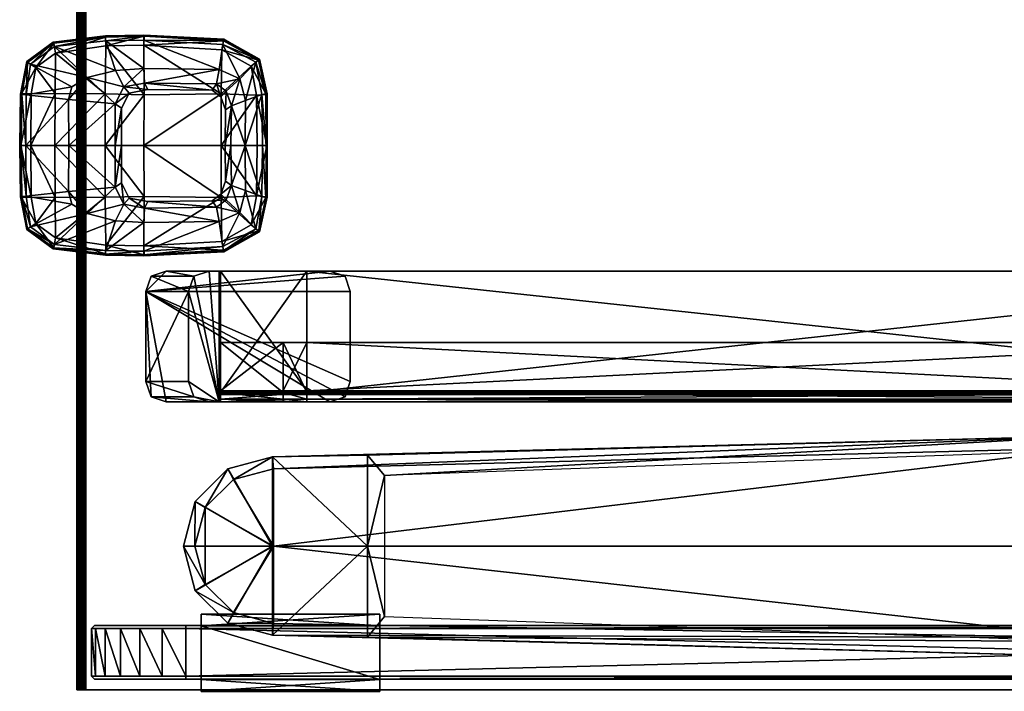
# Model space of a CAD drawing. Header units: inches. Extents: x 491 to 729, y -143 to 65.
# Tile 239 of 256: x 606 to 619, y -38 to -29. Entities that reach past the tile are written whole.
import ezdxf

# ---------------------------------------------------------------- set-up
doc = ezdxf.new("R2010")
doc.units = ezdxf.units.IN
doc.header["$MEASUREMENT"] = 0
doc.layers.add('A-FURN', color=7, linetype='Continuous')
doc.layers.add('CET Default', color=7, linetype='Continuous')
for name, color, linetype, true_color in [('CET color Black', 7, 'Continuous', 0x000000), ('CET color Burlywood2', 7, 'Continuous', 0xedc597), ('CET color Grey23', 7, 'Continuous', 0x393c39), ('CET color Grey51', 7, 'Continuous', 0x768282), ('CET color Grey6', 7, 'Continuous', 0x101010), ('CET color Grey71', 7, 'Continuous', 0xb5b6ba), ('CET color tan', 7, 'Continuous', 0xd4b38d)]:
    doc.layers.add(name, color=color, linetype=linetype, true_color=true_color)

# ---------------------------------------------------------------- blocks, each defined once
blk = doc.blocks.new('*C19')
at = {"layer": 'CET color Grey51', "linetype": 'Continuous'}
mesh = blk.add_polyface(dxfattribs=at)
corners = [(34.146, 12.38, 1.526), (34.146, 12.38, 0.051), (34.146, -13.116, 0.051), (34.146, -13.116, 1.526), (34.146, 12.38, 26.514), (34.146, -13.116, 26.514), (34.814, 13.575, 26.928), (34.186, 13.632, 26.516), (34.186, 13.575, 26.928), (34.814, 13.632, 26.516), (34.814, 13.448, 27.312), (34.186, 13.448, 27.311), (34.814, 13.248, 27.619), (34.186, 13.248, 27.618), (34.186, 12.695, 27.982), (34.814, 12.695, 27.984), (34.186, 12.99, 27.853), (34.814, 12.99, 27.854), (34.814, 12.382, 28.04), (34.186, 12.382, 28.037), (34.146, 13.414, 27.286), (34.146, 13.537, 26.913), (34.146, 13.592, 26.514), (34.854, 12.684, 27.937), (34.854, 12.38, 26.514), (34.854, 12.97, 27.812), (34.854, 12.38, 27.991), (34.854, 13.592, 1.526), (34.814, 13.632, 1.524), (34.854, 13.592, 26.514), (34.146, 13.592, 1.526), (34.146, 12.97, 27.811), (34.146, 13.22, 27.583), (34.854, 13.537, 26.914), (34.854, 13.414, 27.286), (34.854, 13.22, 27.584), (34.146, 12.38, 27.989), (34.146, 12.684, 27.935), (34.186, 13.632, 1.524), (34.854, -13.116, 26.514), (34.854, -13.116, 1.526), (34.854, 12.38, 1.526), (34.814, 13.575, 1.112), (34.186, 13.575, 1.112), (34.814, 13.448, 0.728), (34.186, 13.448, 0.729), (34.814, 13.248, 0.421), (34.186, 13.248, 0.422), (34.814, 12.695, 0.056), (34.186, 12.99, 0.187), (34.814, 12.99, 0.186), (34.186, 12.695, 0.058), (34.814, 12.382, 0), (34.186, 12.382, 0.002), (34.814, -13.118, 0), (34.854, 12.38, 0.049), (34.854, -13.116, 0.049), (34.146, 13.537, 1.127), (34.146, 13.414, 0.754), (34.854, 12.684, 0.103), (34.854, 12.97, 0.228), (34.146, 13.22, 0.457), (34.146, 12.97, 0.229), (34.854, 13.414, 0.753), (34.854, 13.537, 1.126), (34.854, 13.22, 0.456), (34.146, 12.684, 0.105), (34.186, -13.118, 28.037), (34.814, -13.118, 28.04), (34.146, -13.116, 27.989), (34.814, -14.311, 26.928), (34.186, -14.368, 26.516), (34.814, -14.368, 26.516), (34.186, -14.311, 26.928), (34.814, -14.184, 27.312), (34.186, -14.183, 27.311), (34.814, -13.984, 27.619), (34.186, -13.984, 27.618), (34.814, -13.726, 27.854), (34.814, -13.431, 27.984), (34.186, -13.726, 27.853), (34.186, -13.431, 27.982), (34.854, -13.116, 27.991), (34.146, -14.273, 26.913), (34.146, -14.328, 26.514), (34.146, -14.15, 27.286), (34.854, -13.42, 27.937), (34.854, -13.706, 27.812), (34.854, -14.328, 1.526), (34.814, -14.368, 1.524), (34.854, -14.328, 26.514), (34.146, -14.328, 1.526), (34.146, -13.956, 27.583), (34.146, -13.706, 27.811), (34.854, -14.15, 27.286), (34.854, -14.273, 26.913), (34.854, -13.956, 27.584), (34.146, -13.42, 27.935), (34.186, -14.368, 1.524), (34.814, -14.311, 1.112), (34.186, -14.311, 1.112), (34.814, -14.184, 0.728), (34.186, -14.183, 0.729), (34.814, -13.984, 0.421), (34.186, -13.984, 0.422), (34.186, -13.726, 0.187), (34.186, -13.431, 0.058), (34.814, -13.431, 0.056), (34.814, -13.726, 0.186), (34.186, -13.118, 0.002), (34.146, -14.15, 0.754), (34.146, -14.273, 1.127), (34.854, -13.706, 0.228), (34.854, -13.42, 0.103), (34.146, -13.706, 0.229), (34.146, -13.956, 0.457), (34.854, -14.273, 1.126), (34.854, -14.15, 0.753), (34.854, -13.956, 0.456), (34.146, -13.42, 0.105)]
mesh.append_faces([[corners[k] for k in face] for face in [(6, 7, 8, 6), (9, 7, 6, 9), (10, 8, 11, 10), (6, 8, 10, 6), (12, 11, 13, 12), (10, 11, 12, 10), (14, 15, 16, 14), (15, 17, 16, 15), (18, 14, 19, 18), (18, 15, 14, 18), (16, 17, 13, 16), (17, 12, 13, 17), (32, 20, 4, 32), (34, 24, 33, 34), (38, 22, 7, 38), (38, 30, 22, 38), (42, 38, 28, 42), (42, 43, 38, 42), (44, 43, 42, 44), (44, 45, 43, 44), (44, 46, 45, 44), (46, 47, 45, 46), (48, 49, 50, 48), (51, 49, 48, 51), (52, 51, 48, 52), (53, 51, 52, 53), (50, 47, 46, 50), (49, 47, 50, 49), (67, 18, 19, 67), (67, 68, 18, 67), (70, 71, 72, 70), (70, 73, 71, 70), (74, 73, 70, 74), (74, 75, 73, 74), (74, 76, 75, 74), (76, 77, 75, 76), (78, 79, 80, 78), (80, 79, 81, 80), (79, 68, 81, 79), (81, 68, 67, 81), (76, 78, 77, 76), (77, 78, 80, 77), (85, 5, 83, 85), (88, 72, 89, 88), (88, 90, 72, 88), (94, 95, 39, 94), (98, 84, 91, 98), (98, 71, 84, 98), (99, 98, 100, 99), (89, 98, 99, 89), (101, 100, 102, 101), (99, 100, 101, 99), (103, 102, 104, 103), (101, 102, 103, 101), (105, 106, 107, 105), (108, 105, 107, 108), (106, 109, 54, 106), (107, 106, 54, 107), (104, 105, 108, 104), (103, 104, 108, 103), (67, 36, 69, 67), (19, 36, 67, 19)]])
mesh.append_faces([[corners[k] for k in face] for face in [(24, 40, 41, 24), (24, 41, 29, 24), (41, 40, 55, 41)]], dxfattribs={"vtx0": -1, "vtx1": -1, "vtx2": -1, "vtx3": -1})
mesh.append_faces([[corners[k] for k in face] for face in [(0, 2, 3, 0), (23, 24, 25, 23), (26, 24, 23, 26), (25, 24, 35, 25), (27, 41, 64, 27), (29, 41, 27, 29), (84, 5, 91, 84), (69, 5, 97, 69), (82, 39, 24, 82)]], dxfattribs={"vtx0": -1, "vtx1": -1, "vtx3": -1})
mesh.append_faces([[corners[k] for k in face] for face in [(0, 1, 2, 0), (24, 39, 40, 24), (0, 30, 57, 0), (0, 57, 58, 0), (41, 55, 59, 41), (41, 59, 60, 41), (0, 58, 61, 0), (0, 61, 62, 0), (41, 63, 64, 41), (41, 60, 65, 41), (41, 65, 63, 41), (0, 62, 66, 0), (0, 66, 1, 0), (40, 56, 55, 40), (3, 110, 111, 3), (3, 111, 91, 3), (40, 112, 113, 40), (40, 113, 56, 40), (3, 114, 115, 3), (3, 115, 110, 3), (40, 88, 116, 40), (40, 116, 117, 40), (40, 117, 118, 40), (40, 118, 112, 40), (3, 2, 119, 3), (3, 119, 114, 3)]], dxfattribs={"vtx0": -1, "vtx2": -1, "vtx3": -1})
mesh.append_faces([[corners[k] for k in face] for face in [(4, 3, 5, 4), (29, 28, 9, 29), (35, 24, 34, 35), (54, 55, 56, 54), (28, 7, 9, 28), (36, 4, 5, 36), (92, 5, 85, 92), (97, 5, 93, 97), (89, 71, 98, 89), (54, 53, 52, 54), (1, 109, 2, 1)]], dxfattribs={"vtx0": -1, "vtx3": -1})
mesh.append_faces([[corners[k] for k in face] for face in [(20, 21, 4, 20), (27, 28, 29, 27), (4, 30, 0, 4), (33, 24, 29, 33), (36, 5, 69, 36), (68, 82, 18, 68), (83, 5, 84, 83), (93, 5, 92, 93), (95, 90, 39, 95), (90, 88, 40, 90), (109, 53, 54, 109)]], dxfattribs={"vtx1": -1})
mesh.append_faces([[corners[k] for k in face] for face in [(21, 22, 4, 21), (36, 37, 4, 36), (37, 31, 4, 37), (82, 86, 39, 82), (86, 87, 39, 86), (5, 3, 91, 5), (87, 96, 39, 87)]], dxfattribs={"vtx1": -1, "vtx2": -1})
mesh.append_faces([[corners[k] for k in face] for face in [(4, 0, 3, 4), (22, 30, 4, 22), (31, 32, 4, 31), (54, 52, 55, 54), (28, 38, 7, 28), (82, 26, 18, 82), (96, 94, 39, 96), (89, 72, 71, 89), (90, 40, 39, 90), (26, 82, 24, 26), (1, 53, 109, 1)]], dxfattribs={"vtx2": -1})
at = {"layer": 'CET color Grey71', "linetype": 'Continuous'}
mesh = blk.add_polyface(dxfattribs=at)
corners = [(35.016, -12.913, 4.87), (35.016, -10.551, 4.87), (34.858, -12.913, 4.87), (34.858, -10.551, 4.87), (34.858, -12.913, 0.959), (34.858, -10.551, 0.959), (34.15, -12.913, 0.959), (34.15, -10.551, 0.959), (34.15, 9.783, 0.959), (33.992, 9.783, 0.959), (34.15, 9.783, 0), (33.992, 9.783, 0), (34.15, 9.783, 4.87), (33.992, 9.783, 4.87), (35.016, 9.783, 0.959), (34.858, 9.783, 0), (35.016, 9.783, 0), (34.858, 9.783, 0.959), (34.858, 9.783, 4.87), (35.016, 9.783, 4.87), (34.15, 12.145, 0), (33.992, 12.145, 0.959), (34.15, 12.145, 0.959), (33.992, 12.145, 0), (34.15, 12.145, 4.87), (33.992, 12.145, 4.87), (35.016, 12.145, 0), (34.858, 12.145, 0), (35.016, 12.145, 0.959), (34.858, 12.145, 0.959), (34.858, 12.145, 4.87), (35.016, 12.145, 4.87), (33.992, -12.913, 0.959), (34.15, -12.913, 0), (33.992, -12.913, 0), (34.15, -12.913, 4.87), (33.992, -12.913, 4.87), (35.016, -12.913, 0.959), (34.858, -12.913, 0), (35.016, -12.913, 0), (34.15, -10.551, 0), (33.992, -10.551, 0.959), (33.992, -10.551, 0), (34.15, -10.551, 4.87), (33.992, -10.551, 4.87), (35.016, -10.551, 0), (34.858, -10.551, 0), (35.016, -10.551, 0.959)]
mesh.append_faces([[corners[k] for k in face] for face in [(8, 9, 10, 8), (14, 17, 15, 14), (20, 21, 22, 20), (28, 27, 29, 28), (6, 32, 33, 6), (37, 4, 38, 37), (40, 41, 7, 40), (47, 46, 5, 47)]], dxfattribs={"vtx0": -1, "vtx1": -1, "vtx2": -1, "vtx3": -1})
mesh.append_faces([[corners[k] for k in face] for face in [(12, 9, 8, 12), (15, 8, 10, 15), (22, 21, 24, 22), (28, 14, 26, 28), (35, 32, 6, 35), (38, 6, 33, 38), (7, 41, 43, 7), (47, 37, 45, 47)]], dxfattribs={"vtx0": -1, "vtx1": -1, "vtx3": -1})
mesh.append_faces([[corners[k] for k in face] for face in [(14, 18, 17, 14), (28, 29, 30, 28), (27, 22, 29, 27), (21, 11, 9, 21), (37, 2, 4, 37), (47, 5, 3, 47), (46, 7, 5, 46), (41, 34, 32, 41)]], dxfattribs={"vtx0": -1, "vtx2": -1, "vtx3": -1})
mesh.append_faces([[corners[k] for k in face] for face in [(2, 1, 3, 2), (6, 5, 7, 6), (10, 9, 11, 10), (14, 15, 16, 14), (24, 21, 25, 24), (28, 30, 31, 28), (10, 23, 20, 10), (13, 24, 25, 13), (25, 9, 13, 25), (16, 27, 26, 16), (30, 17, 18, 30), (18, 31, 30, 18), (8, 29, 22, 8), (33, 32, 34, 33), (37, 38, 39, 37), (43, 41, 44, 43), (47, 3, 1, 47), (33, 42, 40, 33), (36, 43, 44, 36), (44, 32, 36, 44), (39, 46, 45, 39), (3, 4, 2, 3)]], dxfattribs={"vtx0": -1, "vtx3": -1})
mesh.append_faces([[corners[k] for k in face] for face in [(0, 1, 2, 0), (4, 5, 6, 4), (19, 18, 14, 19), (26, 27, 28, 26), (11, 23, 10, 11), (12, 24, 13, 12), (24, 12, 22, 24), (15, 27, 16, 15), (31, 19, 28, 31), (19, 31, 18, 19), (17, 29, 8, 17), (0, 2, 37, 0), (45, 46, 47, 45), (34, 42, 33, 34), (35, 43, 36, 35), (43, 35, 7, 43), (38, 46, 39, 38), (1, 0, 47, 1)]], dxfattribs={"vtx1": -1})
mesh.append_faces([[corners[k] for k in face] for face in [(17, 8, 15, 17), (27, 20, 22, 27), (25, 21, 9, 25), (19, 14, 28, 19), (4, 6, 38, 4), (46, 40, 7, 46), (44, 41, 32, 44), (0, 37, 47, 0)]], dxfattribs={"vtx1": -1, "vtx2": -1})
mesh.append_faces([[corners[k] for k in face] for face in [(12, 13, 9, 12), (20, 23, 21, 20), (21, 23, 11, 21), (12, 8, 22, 12), (14, 16, 26, 14), (30, 29, 17, 30), (35, 36, 32, 35), (40, 42, 41, 40), (41, 42, 34, 41), (35, 6, 7, 35), (37, 39, 45, 37), (3, 5, 4, 3)]], dxfattribs={"vtx2": -1})
blk = doc.blocks.new('*C23')
at = {"layer": 'CET Default', "linetype": 'Continuous', "rotation": 269.9999999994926}
blk.add_blockref('*C19', (621.743, -2.648, 40.17), dxfattribs=at)
blk = doc.blocks.new('*C37')
at = {"layer": 'CET color Black', "linetype": 'Continuous'}
mesh = blk.add_polyface(dxfattribs=at)
corners = [(26.457, -12.566, 38.991), (26.398, -13.612, 38.994), (26.788, -12.617, 39.055), (26.979, -12.653, 39.073), (26.968, -13.604, 39.084), (26.775, -13.611, 39.066), (26.692, -12.129, 38.983), (26.91, -12.342, 39.038), (27.199, -12.268, 39.033), (27.077, -12.523, 39.066), (26.389, -12.554, 38.895), (26.334, -13.613, 38.894), (26.403, -12.557, 38.958), (26.346, -13.613, 38.959), (26.652, -12.082, 38.899), (26.659, -12.093, 38.955), (27.112, -11.98, 38.893), (27.109, -11.997, 38.956), (26.408, -12.557, 38.715), (26.349, -13.61, 38.71), (26.665, -12.097, 38.725), (27.118, -11.996, 38.725), (26.526, -12.579, 38.613), (26.468, -13.613, 38.605), (26.745, -12.192, 38.625), (27.122, -13.61, 38.545), (27.109, -12.588, 38.554), (27.128, -12.122, 38.623), (26.968, -13.604, 39.124), (26.979, -12.653, 39.114), (27.077, -12.523, 39.107), (27.064, -12.709, 39.114), (27.12, -12.052, 38.988)]
mesh.append_faces([[corners[k] for k in face] for face in [(0, 1, 2, 0), (3, 2, 4, 3), (2, 5, 4, 2), (6, 0, 7, 6), (0, 2, 7, 0), (6, 7, 8, 6), (9, 7, 3, 9), (7, 2, 3, 7), (10, 11, 12, 10), (11, 13, 12, 11), (14, 10, 15, 14), (10, 12, 15, 10), (16, 14, 17, 16), (14, 15, 17, 14), (18, 19, 10, 18), (19, 11, 10, 19), (20, 18, 14, 20), (18, 10, 14, 18), (21, 20, 16, 21), (20, 14, 16, 20), (22, 23, 18, 22), (23, 19, 18, 23), (24, 22, 20, 24), (22, 18, 20, 22), (24, 20, 21, 24), (25, 23, 26, 25), (23, 22, 26, 23), (22, 24, 26, 22), (24, 27, 26, 24), (29, 28, 31, 29), (13, 1, 12, 13), (1, 0, 12, 1), (12, 0, 15, 12), (0, 6, 15, 0), (15, 6, 17, 15), (6, 32, 17, 6)]])
mesh.append_faces([[corners[k] for k in face] for face in [(3, 29, 9, 3)]], dxfattribs={"vtx1": -1})
mesh.append_faces([[corners[k] for k in face] for face in [(28, 29, 3, 28), (29, 30, 9, 29)]], dxfattribs={"vtx2": -1})
mesh = blk.add_polyface(dxfattribs=at)
corners = [(27.12, -12.052, 38.988), (26.692, -12.129, 38.983), (27.199, -12.268, 39.033), (27.077, -12.523, 39.066), (27.268, -12.454, 39.059), (26.91, -12.342, 39.038), (27.795, -12.043, 38.988), (27.795, -12.273, 39.034), (27.795, -12.461, 39.062), (27.795, -11.983, 38.881), (27.112, -11.98, 38.893), (27.795, -11.993, 38.95), (27.109, -11.997, 38.956), (27.795, -11.985, 38.73), (27.118, -11.996, 38.725), (27.128, -12.122, 38.623), (26.745, -12.192, 38.625), (27.795, -12.115, 38.622), (27.795, -12.591, 38.556), (27.795, -13.614, 38.54), (27.109, -12.588, 38.554), (27.122, -13.61, 38.545), (27.077, -12.523, 39.107), (27.268, -12.454, 39.1), (27.795, -12.461, 39.103), (27.795, -12.537, 39.104), (28.267, -12.531, 39.102), (26.979, -12.653, 39.114), (27.152, -12.592, 39.108), (27.064, -12.709, 39.114), (27.323, -12.531, 39.102), (27.054, -13.561, 39.124), (27.064, -12.709, 39.233), (27.054, -13.561, 39.233), (27.152, -12.592, 39.233), (27.323, -12.531, 39.233), (27.795, -12.537, 39.233)]
mesh.append_faces([[corners[k] for k in face] for face in [(0, 1, 2, 0), (3, 4, 5, 3), (4, 2, 5, 4), (6, 0, 7, 6), (0, 2, 7, 0), (8, 7, 4, 8), (7, 2, 4, 7), (9, 10, 11, 9), (10, 12, 11, 10), (13, 14, 9, 13), (14, 10, 9, 14), (15, 16, 14, 15), (17, 15, 13, 17), (15, 14, 13, 15), (18, 19, 20, 18), (19, 21, 20, 19), (20, 15, 18, 20), (15, 17, 18, 15), (24, 25, 26, 24), (22, 27, 28, 22), (27, 29, 28, 27), (23, 22, 30, 23), (22, 28, 30, 22), (24, 23, 25, 24), (23, 30, 25, 23), (12, 0, 11, 12), (0, 6, 11, 0)]])
mesh.append_faces([[corners[k] for k in face] for face in [(3, 22, 4, 3), (4, 23, 8, 4), (29, 31, 32, 29), (28, 29, 34, 28), (30, 28, 35, 30), (25, 30, 36, 25)]], dxfattribs={"vtx1": -1})
mesh.append_faces([[corners[k] for k in face] for face in [(22, 23, 4, 22), (23, 24, 8, 23), (31, 33, 32, 31), (29, 32, 34, 29), (28, 34, 35, 28), (30, 35, 36, 30)]], dxfattribs={"vtx2": -1})
mesh = blk.add_polyface(dxfattribs=at)
corners = [(28.898, -12.129, 38.983), (28.68, -12.342, 39.038), (29.133, -12.566, 38.991), (28.802, -12.617, 39.055), (28.47, -12.052, 38.988), (28.391, -12.268, 39.033), (28.513, -12.523, 39.066), (28.322, -12.454, 39.059), (27.795, -12.043, 38.988), (27.795, -12.273, 39.034), (27.795, -12.461, 39.062), (28.938, -12.082, 38.899), (28.931, -12.093, 38.955), (29.201, -12.554, 38.895), (29.187, -12.557, 38.958), (28.478, -11.98, 38.893), (28.481, -11.997, 38.956), (27.795, -11.983, 38.881), (27.795, -11.993, 38.95), (28.925, -12.097, 38.725), (29.182, -12.557, 38.715), (28.472, -11.996, 38.725), (27.795, -11.985, 38.73), (28.845, -12.192, 38.625), (29.064, -12.579, 38.613), (28.462, -12.122, 38.623), (27.795, -12.115, 38.622), (27.795, -12.591, 38.556), (28.481, -12.588, 38.554), (28.322, -12.454, 39.1), (28.513, -12.523, 39.107), (27.795, -12.461, 39.103)]
mesh.append_faces([[corners[k] for k in face] for face in [(0, 1, 2, 0), (1, 3, 2, 1), (4, 5, 0, 4), (5, 1, 0, 5), (6, 1, 7, 6), (1, 5, 7, 1), (8, 9, 4, 8), (9, 5, 4, 9), (10, 7, 9, 10), (7, 5, 9, 7), (11, 12, 13, 11), (12, 14, 13, 12), (15, 16, 11, 15), (16, 12, 11, 16), (17, 18, 15, 17), (18, 16, 15, 18), (19, 11, 20, 19), (11, 13, 20, 11), (21, 15, 19, 21), (15, 11, 19, 15), (22, 17, 21, 22), (17, 15, 21, 17), (23, 19, 24, 23), (19, 20, 24, 19), (25, 21, 23, 25), (21, 19, 23, 21), (26, 22, 25, 26), (22, 21, 25, 22), (27, 26, 25, 27), (28, 25, 23, 28), (12, 0, 14, 12), (0, 2, 14, 0), (16, 4, 12, 16), (4, 0, 12, 4), (18, 8, 16, 18), (8, 4, 16, 8)]])
mesh.append_faces([[corners[k] for k in face] for face in [(7, 10, 29, 7)]], dxfattribs={"vtx1": -1})
mesh.append_faces([[corners[k] for k in face] for face in [(7, 29, 30, 7), (10, 31, 29, 10)]], dxfattribs={"vtx2": -1})
mesh = blk.add_polyface(dxfattribs=at)
corners = [(29.133, -12.566, 38.991), (28.802, -12.617, 39.055), (29.192, -13.612, 38.994), (28.815, -13.611, 39.066), (28.611, -12.653, 39.073), (28.622, -13.604, 39.084), (28.513, -12.523, 39.066), (28.68, -12.342, 39.038), (29.201, -12.554, 38.895), (29.187, -12.557, 38.958), (29.256, -13.613, 38.894), (29.244, -13.613, 38.959), (29.182, -12.557, 38.715), (29.241, -13.61, 38.71), (29.064, -12.579, 38.613), (29.122, -13.613, 38.605), (27.795, -12.591, 38.556), (28.481, -12.588, 38.554), (27.795, -13.614, 38.54), (28.468, -13.61, 38.545), (28.462, -12.122, 38.623), (28.845, -12.192, 38.625), (28.611, -12.653, 39.114), (28.622, -13.604, 39.124), (28.513, -12.523, 39.107), (28.322, -12.454, 39.059), (28.536, -13.561, 39.124), (28.526, -12.709, 39.114), (28.438, -12.592, 39.108), (28.322, -12.454, 39.1), (28.267, -12.531, 39.102), (27.795, -12.461, 39.103), (28.536, -13.561, 39.233), (28.526, -12.709, 39.233), (28.438, -12.592, 39.233), (28.267, -12.531, 39.233), (27.795, -12.537, 39.104), (27.795, -12.537, 39.233)]
mesh.append_faces([[corners[k] for k in face] for face in [(0, 1, 2, 0), (1, 3, 2, 1), (4, 5, 1, 4), (5, 3, 1, 5), (6, 4, 7, 6), (4, 1, 7, 4), (8, 9, 10, 8), (9, 11, 10, 9), (12, 8, 13, 12), (8, 10, 13, 8), (14, 12, 15, 14), (12, 13, 15, 12), (16, 17, 18, 16), (17, 19, 18, 17), (17, 16, 20, 17), (19, 17, 15, 19), (17, 14, 15, 17), (14, 17, 21, 14), (23, 22, 26, 23), (22, 27, 26, 22), (22, 24, 27, 22), (24, 28, 27, 24), (24, 29, 28, 24), (29, 30, 28, 29), (29, 31, 30, 29), (9, 0, 11, 9), (0, 2, 11, 0)]])
mesh.append_faces([[corners[k] for k in face] for face in [(4, 6, 22, 4), (6, 25, 24, 6), (26, 27, 32, 26), (27, 28, 33, 27), (28, 30, 34, 28), (30, 36, 35, 30)]], dxfattribs={"vtx1": -1})
mesh.append_faces([[corners[k] for k in face] for face in [(4, 22, 23, 4), (6, 24, 22, 6), (27, 33, 32, 27), (28, 34, 33, 28), (30, 35, 34, 30), (36, 37, 35, 36)]], dxfattribs={"vtx2": -1})
mesh = blk.add_polyface(dxfattribs=at)
corners = [(27.795, -13.992, 39.099), (27.242, -13.993, 39.095), (27.795, -14.607, 39.076), (26.398, -13.612, 38.994), (26.407, -14.114, 38.993), (26.775, -13.611, 39.066), (26.8, -13.987, 39.069), (26.968, -13.604, 39.084), (27.02, -13.878, 39.085), (26.893, -14.361, 39.076), (26.788, -12.617, 39.055), (26.334, -13.613, 38.894), (26.343, -14.119, 38.892), (26.346, -13.613, 38.959), (26.356, -14.122, 38.958), (26.349, -13.61, 38.71), (26.36, -14.119, 38.708), (26.468, -13.613, 38.605), (26.476, -14.114, 38.606), (27.795, -13.614, 38.54), (27.795, -14.126, 38.542), (27.122, -13.61, 38.545), (27.111, -14.122, 38.546), (27.795, -13.992, 39.139), (27.242, -13.993, 39.136), (27.02, -13.878, 39.126), (26.968, -13.604, 39.124), (26.979, -12.653, 39.073), (27.3, -13.91, 39.134), (27.795, -13.909, 39.137), (27.054, -13.561, 39.124), (27.1, -13.806, 39.125), (27.064, -12.709, 39.114), (27.3, -13.91, 39.233), (27.054, -13.561, 39.233), (27.1, -13.806, 39.233)]
mesh.append_faces([[corners[k] for k in face] for face in [(0, 1, 2, 0), (3, 4, 5, 3), (4, 6, 5, 4), (7, 5, 8, 7), (5, 6, 8, 5), (1, 8, 9, 1), (8, 6, 9, 8), (3, 5, 10, 3), (11, 12, 13, 11), (12, 14, 13, 12), (15, 16, 11, 15), (16, 12, 11, 16), (17, 18, 15, 17), (18, 16, 15, 18), (19, 20, 21, 19), (20, 22, 21, 20), (22, 18, 21, 22), (18, 17, 21, 18), (24, 23, 28, 24), (23, 29, 28, 23), (26, 25, 30, 26), (25, 31, 30, 25), (25, 24, 31, 25), (24, 28, 31, 24), (26, 30, 32, 26), (14, 4, 13, 14), (4, 3, 13, 4)]])
mesh.append_faces([[corners[k] for k in face] for face in [(0, 23, 1, 0), (8, 25, 7, 8), (1, 24, 8, 1), (7, 26, 27, 7), (28, 29, 33, 28), (30, 31, 34, 30), (31, 28, 35, 31)]], dxfattribs={"vtx1": -1})
mesh.append_faces([[corners[k] for k in face] for face in [(23, 24, 1, 23), (25, 26, 7, 25), (24, 25, 8, 24), (31, 35, 34, 31), (28, 33, 35, 28)]], dxfattribs={"vtx2": -1})
mesh = blk.add_polyface(dxfattribs=at)
corners = [(27.795, -13.992, 39.099), (27.795, -14.607, 39.076), (28.348, -13.993, 39.095), (29.192, -13.612, 38.994), (28.815, -13.611, 39.066), (29.183, -14.114, 38.993), (28.79, -13.987, 39.069), (28.622, -13.604, 39.084), (28.57, -13.878, 39.085), (28.697, -14.361, 39.076), (29.256, -13.613, 38.894), (29.244, -13.613, 38.959), (29.247, -14.119, 38.892), (29.234, -14.122, 38.958), (29.241, -13.61, 38.71), (29.23, -14.119, 38.708), (29.122, -13.613, 38.605), (29.114, -14.114, 38.606), (27.795, -13.614, 38.54), (28.468, -13.61, 38.545), (27.795, -14.126, 38.542), (28.479, -14.122, 38.546), (27.795, -13.992, 39.139), (28.348, -13.993, 39.136), (28.57, -13.878, 39.126), (28.622, -13.604, 39.124), (28.611, -12.653, 39.073), (27.795, -13.909, 39.137), (28.29, -13.91, 39.134), (28.49, -13.806, 39.125), (28.536, -13.561, 39.124), (27.795, -13.909, 39.233), (28.29, -13.91, 39.233), (28.49, -13.806, 39.233), (28.536, -13.561, 39.233), (27.3, -13.91, 39.233)]
mesh.append_faces([[corners[k] for k in face] for face in [(0, 1, 2, 0), (3, 4, 5, 3), (4, 6, 5, 4), (7, 8, 4, 7), (8, 6, 4, 8), (2, 9, 8, 2), (9, 6, 8, 9), (10, 11, 12, 10), (11, 13, 12, 11), (14, 10, 15, 14), (10, 12, 15, 10), (16, 14, 17, 16), (14, 15, 17, 14), (18, 19, 20, 18), (19, 21, 20, 19), (21, 19, 17, 21), (19, 16, 17, 19), (22, 23, 27, 22), (23, 28, 27, 23), (24, 25, 29, 24), (25, 30, 29, 25), (23, 24, 28, 23), (24, 29, 28, 24), (11, 3, 13, 11), (3, 5, 13, 3)]])
mesh.append_faces([[corners[k] for k in face] for face in [(0, 2, 22, 0), (8, 7, 24, 8), (2, 8, 23, 2), (7, 26, 25, 7), (27, 28, 31, 27), (29, 30, 33, 29), (28, 29, 32, 28)]], dxfattribs={"vtx1": -1})
mesh.append_faces([[corners[k] for k in face] for face in [(2, 23, 22, 2), (7, 25, 24, 7), (8, 24, 23, 8), (28, 32, 31, 28), (30, 34, 33, 30), (29, 33, 32, 29), (27, 31, 35, 27)]], dxfattribs={"vtx2": -1})
mesh = blk.add_polyface(dxfattribs=at)
corners = [(27.126, -15.169, 38.99), (27.795, -15.173, 38.99), (27.185, -14.611, 39.076), (27.795, -14.607, 39.076), (27.242, -13.993, 39.095), (26.718, -15.11, 38.984), (27.02, -14.563, 39.076), (26.485, -14.796, 38.988), (26.893, -14.361, 39.076), (26.407, -14.114, 38.993), (26.8, -13.987, 39.069), (26.426, -14.814, 38.896), (26.683, -15.161, 38.895), (26.442, -14.818, 38.957), (26.691, -15.152, 38.954), (26.343, -14.119, 38.892), (26.356, -14.122, 38.958), (26.44, -14.805, 38.717), (26.694, -15.15, 38.737), (26.36, -14.119, 38.708), (26.573, -14.78, 38.614), (26.762, -15.041, 38.625), (26.476, -14.114, 38.606), (27.795, -14.789, 38.567), (27.795, -15.109, 38.623), (27.108, -14.785, 38.564), (27.11, -15.103, 38.623), (27.795, -14.126, 38.542), (27.111, -14.122, 38.546), (27.795, -15.235, 38.96), (27.12, -15.228, 38.957)]
mesh.append_faces([[corners[k] for k in face] for face in [(0, 1, 2, 0), (1, 3, 2, 1), (4, 2, 3, 4), (5, 0, 6, 5), (0, 2, 6, 0), (7, 5, 8, 7), (5, 6, 8, 5), (9, 7, 10, 9), (7, 8, 10, 7), (4, 8, 2, 4), (8, 6, 2, 8), (11, 12, 13, 11), (12, 14, 13, 12), (15, 11, 16, 15), (11, 13, 16, 11), (17, 18, 11, 17), (18, 12, 11, 18), (19, 17, 15, 19), (17, 11, 15, 17), (20, 21, 17, 20), (21, 18, 17, 21), (22, 20, 19, 22), (20, 17, 19, 20), (23, 24, 25, 23), (24, 26, 25, 24), (27, 23, 28, 27), (23, 25, 28, 23), (25, 20, 28, 25), (20, 22, 28, 20), (26, 21, 25, 26), (21, 20, 25, 21), (29, 1, 30, 29), (1, 0, 30, 1), (30, 0, 14, 30), (0, 5, 14, 0), (14, 5, 13, 14), (5, 7, 13, 5), (13, 7, 16, 13), (7, 9, 16, 7)]])
mesh = blk.add_polyface(dxfattribs=at)
corners = [(28.464, -15.169, 38.99), (28.405, -14.611, 39.076), (27.795, -15.173, 38.99), (27.795, -14.607, 39.076), (28.348, -13.993, 39.095), (28.872, -15.11, 38.984), (28.57, -14.563, 39.076), (29.105, -14.796, 38.988), (28.697, -14.361, 39.076), (29.183, -14.114, 38.993), (28.79, -13.987, 39.069), (29.164, -14.814, 38.896), (29.148, -14.818, 38.957), (28.907, -15.161, 38.895), (28.899, -15.152, 38.954), (29.247, -14.119, 38.892), (29.234, -14.122, 38.958), (29.15, -14.805, 38.717), (28.896, -15.15, 38.737), (29.23, -14.119, 38.708), (29.017, -14.78, 38.614), (28.828, -15.041, 38.625), (29.114, -14.114, 38.606), (27.795, -14.789, 38.567), (28.482, -14.785, 38.564), (27.795, -15.109, 38.623), (28.48, -15.103, 38.623), (27.795, -14.126, 38.542), (28.479, -14.122, 38.546), (28.47, -15.228, 38.957), (27.795, -15.235, 38.96)]
mesh.append_faces([[corners[k] for k in face] for face in [(0, 1, 2, 0), (1, 3, 2, 1), (3, 1, 4, 3), (5, 6, 0, 5), (6, 1, 0, 6), (7, 8, 5, 7), (8, 6, 5, 8), (9, 10, 7, 9), (10, 8, 7, 10), (4, 1, 8, 4), (1, 6, 8, 1), (11, 12, 13, 11), (12, 14, 13, 12), (15, 16, 11, 15), (16, 12, 11, 16), (17, 11, 18, 17), (11, 13, 18, 11), (19, 15, 17, 19), (15, 11, 17, 15), (20, 17, 21, 20), (17, 18, 21, 17), (22, 19, 20, 22), (19, 17, 20, 19), (23, 24, 25, 23), (24, 26, 25, 24), (27, 28, 23, 27), (28, 24, 23, 28), (24, 28, 20, 24), (28, 22, 20, 28), (26, 24, 21, 26), (24, 20, 21, 24), (29, 0, 30, 29), (0, 2, 30, 0), (14, 5, 29, 14), (5, 0, 29, 5), (12, 7, 14, 12), (7, 5, 14, 7), (16, 9, 12, 16), (9, 7, 12, 9)]])
at = {"layer": 'CET color Burlywood2', "linetype": 'Continuous'}
mesh = blk.add_polyface(dxfattribs=at)
corners = [(35, 14.5, 40.17), (35, -14.382, 40.17), (35, -14.382, 39.233), (35, 14.5, 39.233)]
mesh.append_faces([[corners[k] for k in face] for face in [(0, 2, 3, 0)]], dxfattribs={"vtx0": -1, "vtx3": -1})
mesh.append_faces([[corners[k] for k in face] for face in [(0, 1, 2, 0)]], dxfattribs={"vtx2": -1})
mesh = blk.add_polyface(dxfattribs=at)
corners = [(35, -14.382, 39.233), (35, -14.478, 39.255), (35, -14.462, 39.242), (35, -14.444, 39.232), (35, -14.423, 39.227), (35, -14.402, 39.228), (-35, -14.382, 39.233), (-35, -14.417, 40.16), (-35, -14.382, 40.17), (-35, -14.449, 40.143), (-35, -14.478, 40.119), (-35, -14.5, 40.09), (-35, -14.5, 39.313), (-35, -14.497, 39.292), (-35, -14.49, 39.273), (-35, -14.478, 39.255), (-35, -14.462, 39.242), (-35, -14.444, 39.232), (-35, -14.423, 39.227), (-35, -14.402, 39.228), (35, -14.382, 40.17), (35, -14.417, 40.16), (35, -14.449, 40.143), (35, -14.478, 40.119), (35, -14.5, 40.09), (35, -14.5, 39.313), (35, -14.497, 39.292), (35, -14.49, 39.273)]
mesh.append_faces([[corners[k] for k in face] for face in [(0, 1, 2, 0), (0, 2, 3, 0), (0, 3, 4, 0), (6, 9, 7, 6), (6, 10, 9, 6), (6, 11, 10, 6), (6, 12, 11, 6), (6, 13, 12, 6), (6, 16, 15, 6), (6, 17, 16, 6), (6, 18, 17, 6), (0, 21, 22, 0), (0, 22, 23, 0), (0, 23, 24, 0), (0, 24, 25, 0), (0, 25, 26, 0)]], dxfattribs={"vtx0": -1, "vtx2": -1, "vtx3": -1})
mesh.append_faces([[corners[k] for k in face] for face in [(0, 4, 5, 0), (6, 7, 8, 6), (6, 15, 14, 6), (0, 8, 20, 0), (20, 7, 21, 20), (21, 9, 22, 21), (22, 10, 23, 22), (23, 11, 24, 23), (24, 12, 25, 24), (25, 13, 26, 25), (26, 14, 27, 26), (27, 15, 1, 27), (1, 16, 2, 1), (2, 17, 3, 2), (3, 18, 4, 3), (4, 19, 5, 4), (5, 6, 0, 5), (0, 26, 27, 0)]], dxfattribs={"vtx0": -1, "vtx3": -1})
mesh.append_faces([[corners[k] for k in face] for face in [(6, 14, 13, 6), (6, 19, 18, 6), (0, 6, 8, 0), (20, 8, 7, 20), (21, 7, 9, 21), (22, 9, 10, 22), (23, 10, 11, 23), (24, 11, 12, 24), (25, 12, 13, 25), (26, 13, 14, 26), (27, 14, 15, 27), (1, 15, 16, 1), (2, 16, 17, 2), (3, 17, 18, 3), (4, 18, 19, 4), (5, 19, 6, 5), (0, 20, 21, 0), (0, 27, 1, 0)]], dxfattribs={"vtx2": -1})
at = {"layer": 'CET color Grey23', "linetype": 'Continuous'}
mesh = blk.add_polyface(dxfattribs=at)
corners = [(30.571, 1.045, 38.36), (31.016, 1.045, 38.598), (30.541, 1.045, 38.494), (27.752, 1.045, 38.26), (28.798, 1.045, 38.71), (27.752, 1.044, 38.709), (29.582, 1.045, 38.26), (30.095, 1.045, 38.399), (29.582, 1.044, 38.398), (27.173, 1.045, 38.26), (27.173, 1.044, 38.708), (29.506, 1.044, 38.398), (29.506, 1.044, 38.641), (28.798, 1.045, 38.26), (31.091, -11.771, 38.401), (31.092, -11.457, 38.388), (31.078, -11.457, 38.354), (31.077, -11.771, 38.367), (31.044, -11.457, 38.34), (31.044, -11.771, 38.353), (30.401, -11.457, 38.34), (30.401, -11.771, 38.353), (30.401, -11.457, 38.242), (30.401, -11.771, 38.255), (31.063, -11.457, 38.242), (31.063, -11.771, 38.255), (31.153, -11.457, 38.279), (31.152, -11.771, 38.292), (31.19, -11.457, 38.368), (31.189, -11.771, 38.381), (31.187, -11.457, 39.038), (29.457, -11.457, 39.064), (29.457, 3.269, 39.064), (31.044, 3.269, 39.064), (31.044, -11.457, 39.064), (31.076, 3.269, 39.051), (31.076, -11.457, 39.051), (31.089, 3.269, 39.018), (31.089, -11.457, 39.018), (31.092, 1.312, 36.872), (31.078, 1.312, 36.838), (31.044, 1.312, 36.824), (30.401, 1.312, 36.824), (30.401, 1.312, 36.726), (31.063, 1.312, 36.726), (31.153, 1.312, 36.763), (31.19, 1.312, 36.852), (31.187, 3.269, 39.038), (31.151, 3.269, 39.126), (31.151, -11.457, 39.126), (31.063, 3.269, 39.162), (31.063, -11.457, 39.162), (29.457, 3.269, 39.162), (29.457, -11.457, 39.162)]
mesh.append_faces([[corners[k] for k in face] for face in [(0, 1, 2, 0), (3, 4, 5, 3), (6, 7, 8, 6), (9, 3, 5, 9), (9, 5, 10, 9), (11, 12, 4, 11), (11, 4, 13, 11), (13, 6, 8, 13), (13, 8, 11, 13), (14, 15, 16, 14), (14, 16, 17, 14), (17, 16, 18, 17), (17, 18, 19, 17), (19, 18, 20, 19), (19, 20, 21, 19), (25, 24, 26, 25), (27, 26, 28, 27), (29, 28, 30, 29), (31, 33, 34, 31), (34, 33, 35, 34), (34, 35, 36, 34), (36, 37, 38, 36), (38, 37, 39, 38), (38, 39, 15, 38), (15, 39, 40, 15), (15, 40, 16, 15), (16, 40, 41, 16), (16, 41, 18, 16), (18, 41, 42, 18), (18, 42, 20, 18), (26, 45, 46, 26), (26, 46, 28, 26), (28, 46, 47, 28), (28, 47, 30, 28), (30, 48, 49, 30), (49, 50, 51, 49), (51, 52, 53, 51)]])
mesh.append_faces([[corners[k] for k in face] for face in [(20, 43, 22, 20), (22, 44, 24, 22), (24, 45, 26, 24), (53, 32, 31, 53)]], dxfattribs={"vtx0": -1, "vtx3": -1})
mesh.append_faces([[corners[k] for k in face] for face in [(31, 32, 33, 31), (36, 35, 37, 36), (30, 47, 48, 30), (49, 48, 50, 49), (51, 50, 52, 51)]], dxfattribs={"vtx1": -1})
mesh.append_faces([[corners[k] for k in face] for face in [(21, 20, 22, 21), (23, 22, 24, 23), (20, 42, 43, 20), (22, 43, 44, 22), (24, 44, 45, 24), (53, 52, 32, 53)]], dxfattribs={"vtx2": -1})
mesh = blk.add_polyface(dxfattribs=at)
corners = [(31.918, -11.91, 0.305), (31.918, -11.91, 1.219), (31.894, -10.654, 0.305), (34.278, -11.91, 1.219), (34.302, -10.654, 0.305), (34.56, -1.062, 0.996), (34.56, -1.062, 2.217), (34.639, 1.471, 1.049), (34.307, -1.07, 2.427), (33.098, -1.07, 2.464), (33.098, -11.899, 1.442), (34.121, -11.899, 1.444), (34.639, 1.471, 2.36), (31.638, -1.062, 2.217), (32.075, -11.899, 1.444), (31.795, -1.07, 2.427), (33.098, 1.471, 2.64), (34.48, 1.471, 2.549), (32.217, -12.426, 1.391), (31.638, -1.062, 0.996), (34.278, -11.91, 0.305), (33.098, -11.91, 0.305), (33.098, -10.654, 0.305), (31.716, 1.471, 2.549), (31.557, 1.471, 2.36), (31.83, -1.058, 0.997), (31.557, 1.471, 1.049), (32.162, -10.429, 0.315), (34.03, -10.429, 0.315), (33.096, -10.429, 0.315), (34.362, -1.058, 0.997), (34.542, 1.475, 1.049)]
mesh.append_faces([[corners[k] for k in face] for face in [(0, 1, 2, 0), (3, 4, 5, 3), (5, 6, 3, 5), (6, 5, 7, 6), (8, 9, 10, 8), (10, 11, 8, 10), (3, 6, 8, 3), (8, 11, 3, 8), (8, 6, 12, 8), (13, 1, 14, 13), (14, 15, 13, 14), (16, 9, 8, 16), (8, 17, 16, 8), (15, 14, 10, 15), (10, 9, 15, 10), (10, 14, 18, 10), (1, 13, 19, 1), (19, 2, 1, 19), (3, 20, 4, 3), (15, 9, 16, 15), (15, 23, 24, 15), (24, 13, 15, 24), (25, 19, 26, 25), (19, 25, 27, 19), (27, 2, 19, 27), (4, 28, 30, 4), (30, 5, 4, 30), (5, 30, 31, 5)]])
mesh.append_faces([[corners[k] for k in face] for face in [(20, 21, 22, 20), (22, 21, 0, 22)]], dxfattribs={"vtx0": -1, "vtx1": -1, "vtx2": -1, "vtx3": -1})
mesh.append_faces([[corners[k] for k in face] for face in [(22, 29, 28, 22)]], dxfattribs={"vtx0": -1, "vtx2": -1, "vtx3": -1})
mesh.append_faces([[corners[k] for k in face] for face in [(27, 29, 22, 27)]], dxfattribs={"vtx1": -1, "vtx2": -1})
mesh.append_faces([[corners[k] for k in face] for face in [(22, 4, 20, 22), (28, 4, 22, 28), (0, 2, 22, 0), (22, 2, 27, 22)]], dxfattribs={"vtx2": -1})
mesh = blk.add_polyface(dxfattribs=at)
corners = [(30.919, -13.585, 39.26), (29.727, -13.585, 39.26), (29.727, -13.585, 39.162), (30.919, -13.585, 39.162), (29.457, -12.615, 39.162), (29.457, -13.315, 39.162), (29.457, -13.315, 39.26), (29.457, -11.153, 39.26), (29.457, -11.153, 39.162), (29.727, -10.883, 39.26), (30.919, -10.883, 39.26), (30.919, -10.883, 39.162), (29.727, -10.883, 39.162), (31.189, -12.615, 39.162), (31.189, -11.153, 39.162), (31.189, -11.153, 39.26), (31.189, -13.315, 39.26), (31.189, -13.315, 39.162), (29.727, -13.02, 38.26), (30.919, -13.02, 38.26), (29.457, -12.615, 38.26), (29.457, -12.75, 38.26), (31.189, -12.615, 38.26), (31.189, -12.75, 38.26), (31.122, -13.517, 39.162), (31.122, -13.517, 39.26), (29.524, -13.517, 39.162), (29.524, -12.952, 38.26), (31.122, -12.952, 38.26), (29.524, -13.517, 39.26), (29.524, -10.95, 39.26), (29.524, -10.95, 39.162), (31.122, -10.95, 39.26), (31.122, -10.95, 39.162)]
mesh.append_faces([[corners[k] for k in face] for face in [(18, 2, 26, 18), (18, 26, 27, 18), (3, 19, 28, 3), (3, 28, 24, 3), (27, 26, 5, 27), (27, 5, 21, 27), (24, 28, 23, 24), (24, 23, 17, 24)]])
mesh.append_faces([[corners[k] for k in face] for face in [(4, 5, 6, 4), (6, 8, 4, 6), (13, 15, 16, 13), (5, 4, 20, 5), (22, 28, 19, 22), (22, 19, 18, 22), (22, 18, 27, 22), (22, 27, 21, 22), (1, 25, 16, 1), (1, 16, 15, 1), (1, 15, 32, 1), (1, 32, 10, 1), (1, 10, 9, 1), (1, 9, 30, 1), (1, 30, 7, 1), (1, 7, 6, 1)]], dxfattribs={"vtx0": -1, "vtx2": -1, "vtx3": -1})
mesh.append_faces([[corners[k] for k in face] for face in [(0, 2, 3, 0), (9, 11, 12, 9), (3, 18, 19, 3), (5, 20, 21, 5), (22, 17, 23, 22), (20, 13, 22, 20), (0, 24, 25, 0), (2, 29, 26, 2), (25, 17, 16, 25), (26, 6, 5, 26), (22, 21, 20, 22), (8, 30, 31, 8), (11, 32, 33, 11), (31, 9, 12, 31), (33, 15, 14, 33), (1, 6, 29, 1)]], dxfattribs={"vtx0": -1, "vtx3": -1})
mesh.append_faces([[corners[k] for k in face] for face in [(16, 17, 13, 16), (22, 13, 17, 22)]], dxfattribs={"vtx1": -1, "vtx2": -1})
mesh.append_faces([[corners[k] for k in face] for face in [(0, 1, 2, 0), (6, 7, 8, 6), (9, 10, 11, 9), (13, 14, 15, 13), (3, 2, 18, 3), (20, 4, 13, 20), (0, 3, 24, 0), (2, 1, 29, 2), (25, 24, 17, 25), (26, 29, 6, 26), (22, 23, 28, 22), (8, 7, 30, 8), (11, 10, 32, 11), (31, 30, 9, 31), (33, 32, 15, 33), (1, 0, 25, 1)]], dxfattribs={"vtx2": -1})
mesh = blk.add_polyface(dxfattribs=at)
corners = [(29.457, -12.6, 39.162), (29.457, -12.6, 39.064), (31.043, -12.6, 39.064), (31.063, -12.6, 39.162), (31.076, -12.6, 39.051), (31.151, -12.6, 39.126), (31.089, -12.6, 39.018), (31.187, -12.6, 39.038), (31.089, -12.6, 38.403), (31.187, -12.6, 38.384), (31.091, -11.771, 38.401), (31.189, -11.771, 38.381), (31.076, -12.6, 38.371), (31.151, -12.6, 38.296), (31.077, -11.771, 38.367), (31.152, -11.771, 38.292), (31.043, -12.6, 38.357), (31.063, -12.6, 38.259), (31.044, -11.771, 38.353), (31.063, -11.771, 38.255), (30.401, -12.6, 38.357), (30.401, -12.6, 38.259), (30.401, -11.771, 38.353), (30.401, -11.771, 38.255), (29.457, -11.457, 39.064), (31.044, -11.457, 39.064), (31.076, -11.457, 39.051), (31.089, -11.457, 39.018), (31.092, -11.457, 38.388), (30.401, -11.457, 38.242), (31.063, -11.457, 38.242), (31.153, -11.457, 38.279), (31.19, -11.457, 38.368), (31.187, -11.457, 39.038), (31.151, -11.457, 39.126), (31.063, -11.457, 39.162), (29.457, -11.457, 39.162)]
mesh.append_faces([[corners[k] for k in face] for face in [(7, 6, 8, 7), (7, 8, 9, 7), (6, 10, 8, 6), (7, 9, 11, 7), (9, 8, 12, 9), (9, 12, 13, 9), (8, 10, 14, 8), (8, 14, 12, 8), (11, 9, 13, 11), (11, 13, 15, 11), (12, 14, 18, 12), (12, 18, 16, 12), (15, 13, 17, 15), (15, 17, 19, 15), (1, 24, 25, 1), (1, 25, 2, 1), (2, 25, 26, 2), (2, 26, 4, 2), (4, 26, 27, 4), (4, 27, 6, 4), (6, 27, 28, 6), (6, 28, 10, 6), (19, 31, 15, 19), (15, 32, 11, 15), (11, 33, 7, 11), (7, 33, 34, 7), (7, 34, 5, 7), (5, 34, 35, 5), (5, 35, 3, 5), (3, 35, 36, 3), (3, 36, 0, 3)]])
mesh.append_faces([[corners[k] for k in face] for face in [(0, 2, 3, 0), (3, 4, 5, 3)]], dxfattribs={"vtx0": -1, "vtx1": -1, "vtx3": -1})
mesh.append_faces([[corners[k] for k in face] for face in [(3, 2, 4, 3), (5, 4, 6, 5)]], dxfattribs={"vtx0": -1, "vtx2": -1, "vtx3": -1})
mesh.append_faces([[corners[k] for k in face] for face in [(5, 6, 7, 5), (13, 16, 17, 13), (17, 20, 21, 17), (16, 22, 20, 16), (19, 21, 23, 19), (22, 21, 20, 22), (22, 29, 23, 22), (23, 30, 19, 23), (0, 24, 1, 0)]], dxfattribs={"vtx0": -1, "vtx3": -1})
mesh.append_faces([[corners[k] for k in face] for face in [(0, 1, 2, 0), (13, 12, 16, 13), (17, 16, 20, 17), (16, 18, 22, 16), (19, 17, 21, 19), (22, 23, 21, 22), (0, 36, 24, 0)]], dxfattribs={"vtx2": -1})
mesh = blk.add_polyface(dxfattribs=at)
corners = [(33.688, -12.932, 0.305), (33.688, -12.932, 1.161), (33.098, -13.09, 1.157), (33.098, -13.09, 0.305), (34.12, -12.5, 0.305), (34.12, -12.5, 1.178), (34.278, -11.91, 0.305), (34.278, -11.91, 1.219), (31.918, -11.91, 0.305), (32.076, -12.5, 0.305), (32.076, -12.5, 1.178), (31.918, -11.91, 1.219), (32.508, -12.932, 0.305), (32.508, -12.932, 1.161), (33.607, -12.802, 1.357), (33.098, -11.899, 1.442), (32.589, -12.802, 1.357), (33.098, -12.938, 1.345), (33.979, -12.426, 1.395), (34.121, -11.899, 1.444), (32.217, -12.426, 1.391), (32.075, -11.899, 1.444), (33.098, -11.91, 0.305)]
mesh.append_faces([[corners[k] for k in face] for face in [(0, 1, 2, 0), (2, 3, 0, 2), (4, 5, 1, 4), (1, 0, 4, 1), (9, 12, 13, 9), (13, 10, 9, 13), (12, 3, 2, 12), (2, 13, 12, 2), (14, 15, 16, 14), (16, 17, 14, 16), (2, 1, 14, 2), (14, 17, 2, 14), (1, 5, 18, 1), (18, 14, 1, 18), (5, 7, 19, 5), (19, 18, 5, 19), (11, 10, 20, 11), (20, 21, 11, 20), (10, 13, 16, 10), (16, 20, 10, 16), (13, 2, 17, 13), (17, 16, 13, 17), (20, 16, 15, 20), (18, 19, 15, 18), (15, 14, 18, 15)]])
mesh.append_faces([[corners[k] for k in face] for face in [(22, 6, 4, 22), (22, 12, 9, 22), (22, 0, 3, 22)]], dxfattribs={"vtx0": -1, "vtx2": -1, "vtx3": -1})
mesh.append_faces([[corners[k] for k in face] for face in [(4, 0, 22, 4), (9, 8, 22, 9), (3, 12, 22, 3)]], dxfattribs={"vtx1": -1, "vtx2": -1})
mesh.append_faces([[corners[k] for k in face] for face in [(6, 7, 5, 6), (5, 4, 6, 5), (8, 9, 10, 8), (10, 11, 8, 10)]], dxfattribs={"vtx2": -1})
at = {"layer": 'CET color Grey6', "linetype": 'Continuous'}
mesh = blk.add_polyface(dxfattribs=at)
corners = [(28.907, -15.161, 38.895), (28.899, -15.152, 38.954), (28.474, -15.245, 38.891), (28.47, -15.228, 38.957), (28.896, -15.15, 38.737), (28.481, -15.232, 38.732), (28.828, -15.041, 38.625), (28.48, -15.103, 38.623), (26.683, -15.161, 38.895), (27.116, -15.245, 38.891), (26.691, -15.152, 38.954), (27.12, -15.228, 38.957), (26.694, -15.15, 38.737), (27.109, -15.232, 38.732), (26.762, -15.041, 38.625), (27.11, -15.103, 38.623), (27.795, -15.255, 38.896), (27.795, -15.235, 38.96), (27.795, -15.24, 38.731), (27.795, -15.109, 38.623)]
mesh.append_faces([[corners[k] for k in face] for face in [(0, 1, 2, 0), (1, 3, 2, 1), (0, 2, 4, 0), (2, 5, 4, 2), (4, 5, 6, 4), (5, 7, 6, 5), (8, 9, 10, 8), (9, 11, 10, 9), (8, 12, 9, 8), (12, 13, 9, 12), (12, 14, 13, 12), (14, 15, 13, 14), (16, 2, 17, 16), (2, 3, 17, 2), (18, 5, 16, 18), (5, 2, 16, 5), (19, 7, 18, 19), (7, 5, 18, 7), (16, 17, 9, 16), (17, 11, 9, 17), (18, 16, 13, 18), (16, 9, 13, 16), (19, 18, 15, 19), (18, 13, 15, 18)]])
at = {"layer": 'CET color tan', "linetype": 'Continuous'}
mesh = blk.add_polyface(dxfattribs=at)
corners = [(-35, -14.382, 40.17), (35, -14.382, 40.17), (35, 14.5, 40.17), (-35, 14.5, 40.17)]
mesh.append_faces([[corners[k] for k in face] for face in [(0, 2, 3, 0)]], dxfattribs={"vtx0": -1, "vtx3": -1})
mesh.append_faces([[corners[k] for k in face] for face in [(0, 1, 2, 0)]], dxfattribs={"vtx2": -1})
mesh = blk.add_polyface(dxfattribs=at)
corners = [(-35, -14.382, 39.233), (35, 14.5, 39.233), (35, -14.382, 39.233), (-35, 14.5, 39.233)]
mesh.append_faces([[corners[k] for k in face] for face in [(0, 1, 2, 0)]], dxfattribs={"vtx0": -1, "vtx3": -1})
mesh.append_faces([[corners[k] for k in face] for face in [(0, 3, 1, 0)]], dxfattribs={"vtx2": -1})
blk = doc.blocks.new('*C87')
at = {"layer": 'A-FURN', "linetype": 'Continuous', "rotation": 269.9999999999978}
blk.add_blockref('*C37', (621.682, -2.643), dxfattribs=at)

msp = doc.modelspace()

# ---------------------------------------------------------------- block references
at = {"layer": 'A-FURN', "linetype": 'Continuous'}
msp.add_blockref('*C87', (0, 0), dxfattribs=at)
at = {"layer": 'CET Default', "linetype": 'Continuous'}
msp.add_blockref('*C23', (0, 0), dxfattribs=at)

doc.saveas('drawing.dxf')
